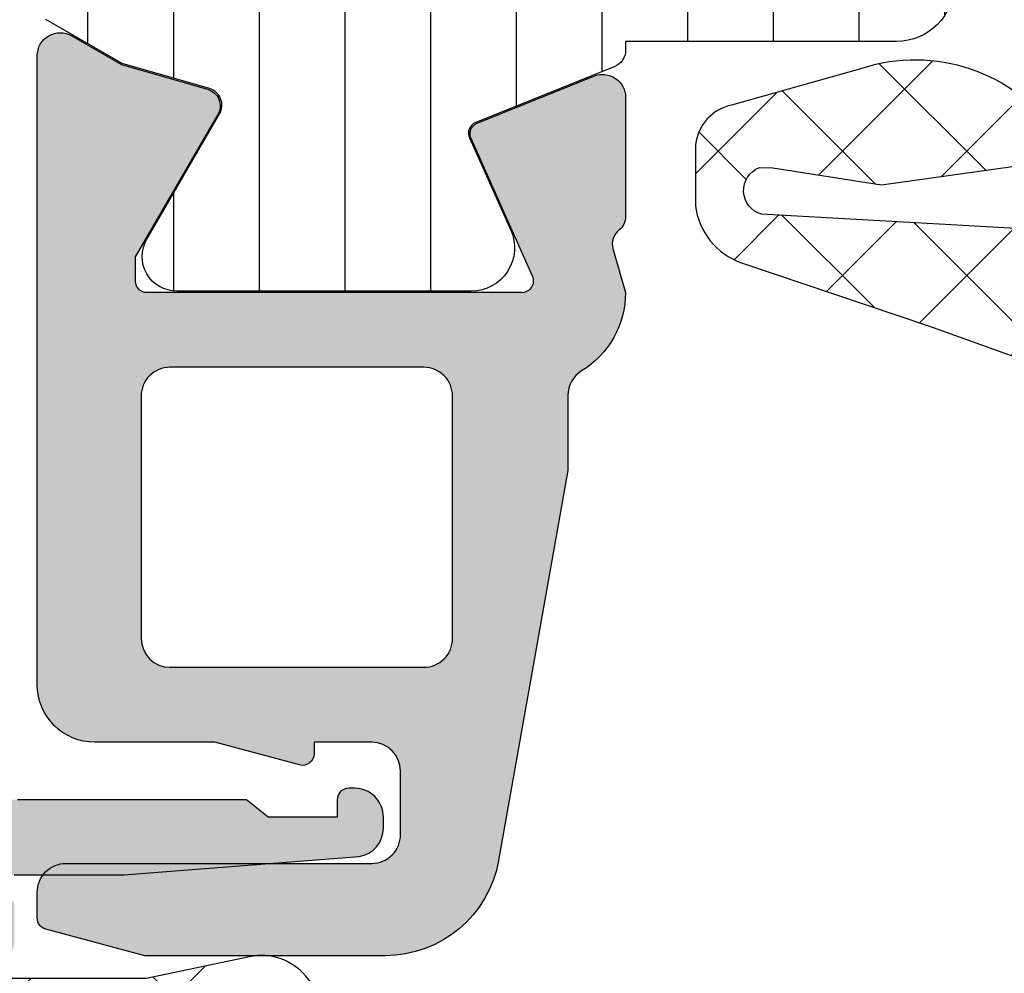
# Model space of a CAD drawing. Header units: millimetres. Extents: x 247761 to 294611, y 172579 to 236863.
# Tile 156 of 256: x 262360 to 262377, y 174634 to 174651. Entities that reach past the tile are written whole.
import ezdxf

# ---------------------------------------------------------------- set-up
doc = ezdxf.new("R2010")
doc.units = ezdxf.units.MM
doc.layers.add('FASÁDA DETAILNÍ', color=4, linetype='Continuous')
doc.layers.add('NOVA', color=240, linetype='Continuous')
pattern_1 = [(135, (0, 0), (-1.077630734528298, -1.077630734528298), []), (225, (0, 0), (1.077630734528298, -1.077630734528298), [])]

# ---------------------------------------------------------------- blocks, each defined once
blk = doc.blocks.new('A$C69D17D4D')
at = {"layer": 'FASÁDA DETAILNÍ'}
h = blk.add_hatch(dxfattribs=at)
h.set_pattern_fill('ANSI37', color=256, scale=0.48, angle=90, style=0)
h.set_pattern_definition(pattern_1)
edge = h.paths.add_edge_path(flags=16)
edge.add_line((-12253.82517201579, 1277.780662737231), (-12252.43231801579, 1277.880406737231))
edge.add_arc((-12252.38946052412, 1277.281939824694), 0.5999995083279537, -8.35212239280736e-06, 94.09608051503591, ccw=False)
edge.add_arc((-12252.38946052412, 1277.281939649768), 0.5999995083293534, -94.09608051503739, 8.35212239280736e-06, ccw=False)
edge.add_line((-12252.43231801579, 1276.683472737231), (-12253.82517201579, 1276.783216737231))
edge.add_arc((-12253.78945753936, 1277.281939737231), 0.5000001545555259, 94.09606440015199, 265.90393559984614, ccw=False)
edge = h.paths.add_edge_path(flags=16)
edge.add_arc((-12256.98946564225, 1275.681943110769), 0.49999962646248, -4.28042947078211e-05, 90.00004280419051, ccw=False)
edge.add_line((-12256.48946601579, 1275.681942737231), (-12256.48946601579, 1272.088257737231))
edge.add_arc((-12256.98946634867, 1272.088257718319), 0.5000003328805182, -113.21802660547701, 2.167131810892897e-06, ccw=False)
edge.add_line((-12257.18658201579, 1271.628751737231), (-12263.51768401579, 1274.344629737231))
edge.add_arc((-12263.32056809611, 1274.804135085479), 0.4999998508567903, 177.4998893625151, 246.78191820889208, ccw=False)
edge.add_line((-12263.82009201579, 1274.825945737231), (-12263.78176601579, 1275.703752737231))
edge.add_arc((-12263.28224240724, 1275.681943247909), 0.4999994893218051, 89.99995514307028, 177.5000208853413, ccw=False)
edge.add_line((-12263.28224201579, 1276.181942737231), (-12256.98946601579, 1276.181942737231))
edge = h.paths.add_edge_path(flags=16)
edge.add_line((-12262.39762801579, 1301.235861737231), (-12253.50077501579, 1305.384531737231))
edge.add_arc((-12253.28946587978, 1304.931377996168), 0.4999998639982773, -2.96720033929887e-05, 115.00000791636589, ccw=False)
edge.add_line((-12252.78946601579, 1304.931377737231), (-12252.78946601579, 1295.581942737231))
edge.add_arc((-12253.28946564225, 1295.581942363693), 0.4999996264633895, -90.00004280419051, 4.28042947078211e-05, ccw=False)
edge.add_line((-12253.28946601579, 1295.081942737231), (-12262.41338901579, 1295.081942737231))
edge.add_arc((-12262.41338884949, 1295.581942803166), 0.5000000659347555, 177.4999727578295, 269.9999809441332, ccw=False)
edge.add_line((-12262.91291301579, 1295.603752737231), (-12262.68584301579, 1300.804516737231))
edge.add_arc((-12262.18631760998, 1300.782707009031), 0.5000012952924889, 115.00009198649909, 177.5000025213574, ccw=False)
edge = h.paths.add_edge_path(flags=16)
edge.add_arc((-12253.28946564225, 1292.381943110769), 0.49999962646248, -4.28042947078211e-05, 90.00004280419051, ccw=False)
edge.add_line((-12252.78946601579, 1292.381942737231), (-12252.78946601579, 1285.181942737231))
edge.add_arc((-12253.28946564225, 1285.181942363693), 0.4999996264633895, -90.00004280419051, 4.28042947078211e-05, ccw=False)
edge.add_line((-12253.28946601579, 1284.681942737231), (-12254.48946601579, 1284.681942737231))
edge.add_arc((-12254.48946750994, 1282.681944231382), 1.999998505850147, 89.99995719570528, 180.0000428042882)
edge.add_line((-12256.48946601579, 1282.681942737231), (-12256.48946601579, 1278.881942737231))
edge.add_arc((-12256.98946564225, 1278.881942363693), 0.4999996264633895, -90.00004280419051, 4.28042947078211e-05, ccw=False)
edge.add_line((-12256.98946601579, 1278.381942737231), (-12263.14252701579, 1278.381942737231))
edge.add_arc((-12263.14252684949, 1278.881942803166), 0.5000000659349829, 177.4999727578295, 269.9999809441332, ccw=False)
edge.add_line((-12263.64205101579, 1278.903752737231), (-12263.40191601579, 1284.403752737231))
edge.add_arc((-12262.90239240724, 1284.381943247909), 0.499999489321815, 89.99995514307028, 177.5000208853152, ccw=False)
edge.add_line((-12262.90239201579, 1284.881942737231), (-12257.58946601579, 1284.881942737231))
edge.add_arc((-12257.58946601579, 1285.981942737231), 1.099999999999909, 270, 450)
edge.add_line((-12257.58946601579, 1287.081942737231), (-12262.76267701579, 1287.081942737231))
edge.add_arc((-12262.76267684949, 1287.581942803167), 0.500000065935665, 177.4999727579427, 269.9999809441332, ccw=False)
edge.add_line((-12263.26220101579, 1287.603752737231), (-12263.05262801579, 1292.403752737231))
edge.add_arc((-12262.55310440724, 1292.381943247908), 0.4999994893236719, 89.99995514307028, 177.5000208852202, ccw=False)
edge.add_line((-12262.55310401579, 1292.881942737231), (-12253.28946601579, 1292.881942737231))
edge = h.paths.add_edge_path()
edge.add_line((-12254.67592301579, 1307.594995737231), (-12263.46378901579, 1303.497146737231))
edge.add_ellipse((-12262.19593152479, 1300.778221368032), major_axis=(-3.000002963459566, 0), ratio=1, start_angle=295.0000306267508, end_angle=357.499941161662)
edge.add_line((-12265.19307901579, 1300.909082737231), (-12265.22141301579, 1300.260132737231))
edge.add_ellipse((-12265.72093662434, 1300.281942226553), major_axis=(-0.4999994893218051, 0), ratio=1, start_angle=89.99995514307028, end_angle=177.5000208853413, ccw=False)
edge.add_line((-12265.72093701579, 1299.781942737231), (-12266.68946601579, 1299.781942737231))
edge.add_ellipse((-12266.6894660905, 1299.681942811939), major_axis=(-0.09999992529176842, 0), ratio=1, start_angle=-90.00004280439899, end_angle=4.280465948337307e-05)
edge.add_line((-12266.78946601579, 1299.681942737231), (-12266.78946601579, 1299.081942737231))
edge.add_ellipse((-12266.6894660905, 1299.081942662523), major_axis=(-0.09999992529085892, 0), ratio=1, start_angle=-4.280465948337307e-05, end_angle=90.00004280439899)
edge.add_line((-12266.68946601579, 1298.981942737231), (-12265.78642801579, 1298.981942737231))
edge.add_ellipse((-12265.78642818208, 1298.481942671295), major_axis=(-0.500000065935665, 0), ratio=1, start_angle=177.4999727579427, end_angle=269.99998094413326, ccw=False)
edge.add_line((-12265.28690401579, 1298.460132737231), (-12265.68074201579, 1289.559838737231))
edge.add_ellipse((-12266.18025329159, 1289.581942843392), major_axis=(-0.5000001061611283, 0), ratio=1, start_angle=89.99991701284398, end_angle=177.4662307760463, ccw=False)
edge.add_line((-12266.18025401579, 1289.081942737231), (-12266.78946601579, 1289.081942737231))
edge.add_ellipse((-12266.78946609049, 1288.981942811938), major_axis=(-0.09999992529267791, 0), ratio=1, start_angle=-90.00004280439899, end_angle=4.280413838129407e-05)
edge.add_line((-12266.88946601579, 1288.981942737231), (-12266.88946601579, 1288.381942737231))
edge.add_ellipse((-12266.78946609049, 1288.381942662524), major_axis=(-0.09999992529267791, 0), ratio=1, start_angle=-4.280413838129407e-05, end_angle=90.00004280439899)
edge.add_line((-12266.78946601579, 1288.281942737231), (-12266.25990401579, 1288.281942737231))
edge.add_ellipse((-12266.25990371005, 1287.7819422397), major_axis=(-0.5000004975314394, 0), ratio=1, start_angle=177.4663020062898, end_angle=270.0000350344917, ccw=False)
edge.add_line((-12265.76039201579, 1287.759838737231), (-12266.27104801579, 1276.219613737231))
edge.add_ellipse((-12266.77057261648, 1276.241423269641), major_axis=(-0.5000004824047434, 0), ratio=1, start_angle=86.78294269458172, end_angle=177.5000209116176, ccw=False)
edge.add_line((-12266.79863201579, 1275.742210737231), (-12271.93237501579, 1276.030773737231))
edge.add_ellipse((-12271.81681959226, 1276.441191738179), major_axis=(-0.4263754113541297, 0), ratio=1, start_angle=-69.24102762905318, end_angle=74.27514552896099, ccw=False)
edge.add_line((-12271.96794301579, 1276.839886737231), (-12271.73534001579, 1276.838646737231))
edge.add_line((-12271.73534001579, 1276.838646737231), (-12269.85276101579, 1276.540508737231))
edge.add_line((-12269.85276101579, 1276.540508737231), (-12267.00347601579, 1276.940934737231))
edge.add_ellipse((-12267.04522661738, 1277.238015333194), major_axis=(-0.2999999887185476, 0), ratio=1, start_angle=97.9997440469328, end_angle=214.5977463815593)
edge.add_ellipse((-12269.26779770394, 1275.704901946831), major_axis=(-3.000047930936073, 0), ratio=1, start_angle=214.5976412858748, end_angle=288.0084245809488)
edge.add_line((-12270.19528301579, 1278.557980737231), (-12272.45017401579, 1277.924404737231))
edge.add_ellipse((-12272.2892444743, 1277.149192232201), major_axis=(-0.7917403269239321, 0), ratio=1, start_angle=281.7276897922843, end_angle=353.2016537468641)
edge.add_line((-12273.07541801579, 1277.242914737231), (-12273.07663901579, 1276.184704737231))
edge.add_ellipse((-12271.89755279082, 1276.313828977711), major_axis=(-1.186135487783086, 0), ratio=1, start_angle=6.249678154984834, end_angle=71.34442355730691)
edge.add_line((-12272.27697201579, 1275.190014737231), (-12269.03563201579, 1274.095681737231))
edge.add_line((-12269.03563201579, 1274.095681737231), (-12260.98583701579, 1271.205903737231))
edge.add_line((-12260.98583701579, 1271.205903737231), (-12251.08796001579, 1266.873094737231))
edge.add_ellipse((-12250.88968994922, 1267.332103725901), major_axis=(-0.5000002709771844, 0), ratio=1, start_angle=66.63795051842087, end_angle=179.9334236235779)
edge.add_line((-12250.38969001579, 1267.331522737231), (-12250.38905501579, 1267.878223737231))
edge.add_ellipse((-12250.88905512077, 1267.878804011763), major_axis=(-0.5000004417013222, 0), ratio=1, start_angle=179.9335054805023, end_angle=246.0791754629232)
edge.add_line((-12250.68631801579, 1268.335857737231), (-12253.89032101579, 1269.737613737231))
edge.add_ellipse((-12253.48946667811, 1270.653754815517), major_axis=(-0.9999993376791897, 0), ratio=1, start_angle=-5.281035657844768e-05, end_angle=66.36838527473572, ccw=False)
edge.add_line((-12254.48946601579, 1270.653755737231), (-12254.48946601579, 1275.881697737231))
edge.add_line((-12254.48946601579, 1275.881697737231), (-12252.68998701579, 1275.881706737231))
edge.add_line((-12252.68998701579, 1275.881706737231), (-12252.55204501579, 1275.366905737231))
edge.add_ellipse((-12252.2748909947, 1275.481670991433), major_axis=(-0.2999756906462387, 0), ratio=1, start_angle=22.49370026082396, end_angle=112.503566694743)
edge.add_line((-12252.16007801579, 1275.204536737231), (-12250.88995101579, 1276.053703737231))
edge.add_ellipse((-12251.38967178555, 1276.91956792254), major_axis=(-0.9997207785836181, 0), ratio=1, start_angle=119.9907606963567, end_angle=180.0076118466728)
edge.add_line((-12250.38995101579, 1276.919700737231), (-12250.38998201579, 1277.644061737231))
edge.add_ellipse((-12251.38971984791, 1277.643853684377), major_axis=(-0.9997378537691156, 0), ratio=1, start_angle=180.0119236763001, end_angle=240.0086750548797)
edge.add_line((-12250.88998201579, 1278.509727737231), (-12252.16007801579, 1279.358894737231))
edge.add_ellipse((-12252.27488990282, 1279.081747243), major_axis=(-0.2999875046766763, 0), ratio=1, start_angle=247.4975938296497, end_angle=337.50139619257)
edge.add_line((-12252.55204501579, 1279.196540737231), (-12252.69001701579, 1278.681724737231))
edge.add_line((-12252.69001701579, 1278.681724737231), (-12254.48946601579, 1278.681716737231))
edge.add_line((-12254.48946601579, 1278.681716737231), (-12254.48946601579, 1281.881943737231))
edge.add_ellipse((-12254.18946623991, 1281.881943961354), major_axis=(-0.2999997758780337, 0), ratio=1, start_angle=-90.00004280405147, end_angle=4.280431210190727e-05, ccw=False)
edge.add_line((-12254.18946601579, 1282.181943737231), (-12250.88947001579, 1282.181943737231))
edge.add_ellipse((-12250.88946964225, 1282.681943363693), major_axis=(-0.49999962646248, 0), ratio=1, start_angle=89.99995719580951, end_angle=180.0000428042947)
edge.add_line((-12250.38947001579, 1282.681943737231), (-12250.38947001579, 1309.579565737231))
edge.add_line((-12250.38947001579, 1309.579565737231), (-12251.93986201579, 1310.474683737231))
edge.add_ellipse((-12252.18986210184, 1310.041671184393), major_axis=(-0.4999999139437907, 0), ratio=1, start_angle=239.9999829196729, end_angle=359.9999366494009)
edge.add_line((-12252.68986201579, 1310.041671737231), (-12254.38723301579, 1310.041671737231))
edge.add_line((-12254.38723301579, 1310.041671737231), (-12254.38723301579, 1308.048149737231))
edge.add_ellipse((-12254.88723327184, 1308.04814938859), major_axis=(-0.500000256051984, 0), ratio=1, start_angle=115.00012858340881, end_angle=180.0000399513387, ccw=False)
h = blk.add_hatch(dxfattribs=at)
h.set_pattern_fill('ANSI37', color=256, scale=0.48, angle=90, style=0)
h.set_pattern_definition(pattern_1)
edge = h.paths.add_edge_path(flags=16)
edge.add_line((-12253.8251718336, 1277.780662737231), (-12252.4323178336, 1277.880406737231))
edge.add_arc((-12252.38946034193, 1277.281939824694), 0.5999995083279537, -8.35212239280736e-06, 94.09608051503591, ccw=False)
edge.add_arc((-12252.38946034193, 1277.281939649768), 0.5999995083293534, -94.09608051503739, 8.35212239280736e-06, ccw=False)
edge.add_line((-12252.4323178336, 1276.683472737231), (-12253.8251718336, 1276.783216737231))
edge.add_arc((-12253.78945735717, 1277.281939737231), 0.5000001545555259, 94.09606440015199, 265.90393559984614, ccw=False)
edge = h.paths.add_edge_path(flags=16)
edge.add_arc((-12256.98946546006, 1275.681943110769), 0.49999962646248, -4.28042947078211e-05, 90.00004280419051, ccw=False)
edge.add_line((-12256.4894658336, 1275.681942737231), (-12256.4894658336, 1272.088257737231))
edge.add_arc((-12256.98946616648, 1272.088257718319), 0.5000003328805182, -113.21802660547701, 2.167131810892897e-06, ccw=False)
edge.add_line((-12257.1865818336, 1271.628751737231), (-12263.5176838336, 1274.344629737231))
edge.add_arc((-12263.32056791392, 1274.804135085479), 0.4999998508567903, 177.4998893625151, 246.78191820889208, ccw=False)
edge.add_line((-12263.8200918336, 1274.825945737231), (-12263.7817658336, 1275.703752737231))
edge.add_arc((-12263.28224222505, 1275.681943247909), 0.4999994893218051, 89.99995514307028, 177.5000208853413, ccw=False)
edge.add_line((-12263.2822418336, 1276.181942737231), (-12256.9894658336, 1276.181942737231))
edge = h.paths.add_edge_path(flags=16)
edge.add_line((-12262.3976278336, 1301.235861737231), (-12253.5007748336, 1305.384531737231))
edge.add_arc((-12253.28946569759, 1304.931377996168), 0.4999998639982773, -2.96720033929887e-05, 115.00000791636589, ccw=False)
edge.add_line((-12252.7894658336, 1304.931377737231), (-12252.7894658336, 1295.581942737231))
edge.add_arc((-12253.28946546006, 1295.581942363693), 0.4999996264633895, -90.00004280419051, 4.28042947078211e-05, ccw=False)
edge.add_line((-12253.2894658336, 1295.081942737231), (-12262.4133888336, 1295.081942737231))
edge.add_arc((-12262.4133886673, 1295.581942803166), 0.5000000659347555, 177.4999727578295, 269.9999809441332, ccw=False)
edge.add_line((-12262.9129128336, 1295.603752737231), (-12262.6858428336, 1300.804516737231))
edge.add_arc((-12262.18631742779, 1300.782707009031), 0.5000012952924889, 115.00009198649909, 177.5000025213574, ccw=False)
edge = h.paths.add_edge_path(flags=16)
edge.add_arc((-12253.28946546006, 1292.381943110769), 0.49999962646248, -4.28042947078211e-05, 90.00004280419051, ccw=False)
edge.add_line((-12252.7894658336, 1292.381942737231), (-12252.7894658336, 1285.181942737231))
edge.add_arc((-12253.28946546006, 1285.181942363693), 0.4999996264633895, -90.00004280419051, 4.28042947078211e-05, ccw=False)
edge.add_line((-12253.2894658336, 1284.681942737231), (-12254.4894658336, 1284.681942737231))
edge.add_arc((-12254.48946732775, 1282.681944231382), 1.999998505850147, 89.99995719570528, 180.0000428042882)
edge.add_line((-12256.4894658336, 1282.681942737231), (-12256.4894658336, 1278.881942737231))
edge.add_arc((-12256.98946546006, 1278.881942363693), 0.4999996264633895, -90.00004280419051, 4.28042947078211e-05, ccw=False)
edge.add_line((-12256.9894658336, 1278.381942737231), (-12263.1425268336, 1278.381942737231))
edge.add_arc((-12263.1425266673, 1278.881942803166), 0.5000000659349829, 177.4999727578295, 269.9999809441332, ccw=False)
edge.add_line((-12263.6420508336, 1278.903752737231), (-12263.4019158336, 1284.403752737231))
edge.add_arc((-12262.90239222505, 1284.381943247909), 0.499999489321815, 89.99995514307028, 177.5000208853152, ccw=False)
edge.add_line((-12262.9023918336, 1284.881942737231), (-12257.5894658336, 1284.881942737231))
edge.add_arc((-12257.5894658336, 1285.981942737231), 1.099999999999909, 270, 450)
edge.add_line((-12257.5894658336, 1287.081942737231), (-12262.7626768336, 1287.081942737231))
edge.add_arc((-12262.7626766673, 1287.581942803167), 0.500000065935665, 177.4999727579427, 269.9999809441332, ccw=False)
edge.add_line((-12263.2622008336, 1287.603752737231), (-12263.0526278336, 1292.403752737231))
edge.add_arc((-12262.55310422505, 1292.381943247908), 0.4999994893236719, 89.99995514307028, 177.5000208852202, ccw=False)
edge.add_line((-12262.5531038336, 1292.881942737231), (-12253.2894658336, 1292.881942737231))
edge = h.paths.add_edge_path()
edge.add_line((-12254.6759228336, 1307.594995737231), (-12263.4637888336, 1303.497146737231))
edge.add_ellipse((-12262.1959313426, 1300.778221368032), major_axis=(-3.000002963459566, 0), ratio=1, start_angle=295.0000306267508, end_angle=357.499941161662)
edge.add_line((-12265.1930788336, 1300.909082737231), (-12265.2214128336, 1300.260132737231))
edge.add_ellipse((-12265.72093644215, 1300.281942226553), major_axis=(-0.4999994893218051, 0), ratio=1, start_angle=89.99995514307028, end_angle=177.5000208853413, ccw=False)
edge.add_line((-12265.7209368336, 1299.781942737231), (-12266.6894658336, 1299.781942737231))
edge.add_ellipse((-12266.68946590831, 1299.681942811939), major_axis=(-0.09999992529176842, 0), ratio=1, start_angle=-90.00004280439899, end_angle=4.280465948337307e-05)
edge.add_line((-12266.7894658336, 1299.681942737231), (-12266.7894658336, 1299.081942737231))
edge.add_ellipse((-12266.68946590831, 1299.081942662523), major_axis=(-0.09999992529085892, 0), ratio=1, start_angle=-4.280465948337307e-05, end_angle=90.00004280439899)
edge.add_line((-12266.6894658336, 1298.981942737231), (-12265.7864278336, 1298.981942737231))
edge.add_ellipse((-12265.78642799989, 1298.481942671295), major_axis=(-0.500000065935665, 0), ratio=1, start_angle=177.4999727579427, end_angle=269.99998094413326, ccw=False)
edge.add_line((-12265.2869038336, 1298.460132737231), (-12265.6807418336, 1289.559838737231))
edge.add_ellipse((-12266.1802531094, 1289.581942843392), major_axis=(-0.5000001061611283, 0), ratio=1, start_angle=89.99991701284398, end_angle=177.4662307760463, ccw=False)
edge.add_line((-12266.1802538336, 1289.081942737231), (-12266.7894658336, 1289.081942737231))
edge.add_ellipse((-12266.7894659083, 1288.981942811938), major_axis=(-0.09999992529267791, 0), ratio=1, start_angle=-90.00004280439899, end_angle=4.280413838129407e-05)
edge.add_line((-12266.8894658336, 1288.981942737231), (-12266.8894658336, 1288.381942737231))
edge.add_ellipse((-12266.7894659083, 1288.381942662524), major_axis=(-0.09999992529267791, 0), ratio=1, start_angle=-4.280413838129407e-05, end_angle=90.00004280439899)
edge.add_line((-12266.7894658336, 1288.281942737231), (-12266.2599038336, 1288.281942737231))
edge.add_ellipse((-12266.25990352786, 1287.7819422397), major_axis=(-0.5000004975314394, 0), ratio=1, start_angle=177.4663020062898, end_angle=270.0000350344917, ccw=False)
edge.add_line((-12265.7603918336, 1287.759838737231), (-12266.2710478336, 1276.219613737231))
edge.add_ellipse((-12266.77057243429, 1276.241423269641), major_axis=(-0.5000004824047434, 0), ratio=1, start_angle=86.78294269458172, end_angle=177.5000209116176, ccw=False)
edge.add_line((-12266.7986318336, 1275.742210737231), (-12271.9323748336, 1276.030773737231))
edge.add_ellipse((-12271.81681941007, 1276.441191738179), major_axis=(-0.4263754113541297, 0), ratio=1, start_angle=-69.24102762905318, end_angle=74.27514552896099, ccw=False)
edge.add_line((-12271.9679428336, 1276.839886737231), (-12271.7353398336, 1276.838646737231))
edge.add_line((-12271.7353398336, 1276.838646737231), (-12269.8527608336, 1276.540508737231))
edge.add_line((-12269.8527608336, 1276.540508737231), (-12267.0034758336, 1276.940934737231))
edge.add_ellipse((-12267.04522643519, 1277.238015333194), major_axis=(-0.2999999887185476, 0), ratio=1, start_angle=97.9997440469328, end_angle=214.5977463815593)
edge.add_ellipse((-12269.26779752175, 1275.704901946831), major_axis=(-3.000047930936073, 0), ratio=1, start_angle=214.5976412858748, end_angle=288.0084245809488)
edge.add_line((-12270.1952828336, 1278.557980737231), (-12272.4501738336, 1277.924404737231))
edge.add_ellipse((-12272.28924429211, 1277.149192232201), major_axis=(-0.7917403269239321, 0), ratio=1, start_angle=281.7276897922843, end_angle=353.2016537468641)
edge.add_line((-12273.0754178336, 1277.242914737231), (-12273.0766388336, 1276.184704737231))
edge.add_ellipse((-12271.89755260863, 1276.313828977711), major_axis=(-1.186135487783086, 0), ratio=1, start_angle=6.249678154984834, end_angle=71.34442355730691)
edge.add_line((-12272.2769718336, 1275.190014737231), (-12269.0356318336, 1274.095681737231))
edge.add_line((-12269.0356318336, 1274.095681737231), (-12260.9858368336, 1271.205903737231))
edge.add_line((-12260.9858368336, 1271.205903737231), (-12251.0879598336, 1266.873094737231))
edge.add_ellipse((-12250.88968976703, 1267.332103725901), major_axis=(-0.5000002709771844, 0), ratio=1, start_angle=66.63795051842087, end_angle=179.9334236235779)
edge.add_line((-12250.3896898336, 1267.331522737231), (-12250.3890548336, 1267.878223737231))
edge.add_ellipse((-12250.88905493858, 1267.878804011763), major_axis=(-0.5000004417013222, 0), ratio=1, start_angle=179.9335054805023, end_angle=246.0791754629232)
edge.add_line((-12250.6863178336, 1268.335857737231), (-12253.8903208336, 1269.737613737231))
edge.add_ellipse((-12253.48946649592, 1270.653754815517), major_axis=(-0.9999993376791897, 0), ratio=1, start_angle=-5.281035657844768e-05, end_angle=66.36838527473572, ccw=False)
edge.add_line((-12254.4894658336, 1270.653755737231), (-12254.4894658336, 1275.881697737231))
edge.add_line((-12254.4894658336, 1275.881697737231), (-12252.6899868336, 1275.881706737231))
edge.add_line((-12252.6899868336, 1275.881706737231), (-12252.5520448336, 1275.366905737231))
edge.add_ellipse((-12252.27489081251, 1275.481670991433), major_axis=(-0.2999756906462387, 0), ratio=1, start_angle=22.49370026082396, end_angle=112.503566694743)
edge.add_line((-12252.1600778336, 1275.204536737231), (-12250.8899508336, 1276.053703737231))
edge.add_ellipse((-12251.38967160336, 1276.91956792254), major_axis=(-0.9997207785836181, 0), ratio=1, start_angle=119.9907606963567, end_angle=180.0076118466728)
edge.add_line((-12250.3899508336, 1276.919700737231), (-12250.3899818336, 1277.644061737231))
edge.add_ellipse((-12251.38971966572, 1277.643853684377), major_axis=(-0.9997378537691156, 0), ratio=1, start_angle=180.0119236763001, end_angle=240.0086750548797)
edge.add_line((-12250.8899818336, 1278.509727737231), (-12252.1600778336, 1279.358894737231))
edge.add_ellipse((-12252.27488972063, 1279.081747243), major_axis=(-0.2999875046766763, 0), ratio=1, start_angle=247.4975938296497, end_angle=337.50139619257)
edge.add_line((-12252.5520448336, 1279.196540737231), (-12252.6900168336, 1278.681724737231))
edge.add_line((-12252.6900168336, 1278.681724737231), (-12254.4894658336, 1278.681716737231))
edge.add_line((-12254.4894658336, 1278.681716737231), (-12254.4894658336, 1281.881943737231))
edge.add_ellipse((-12254.18946605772, 1281.881943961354), major_axis=(-0.2999997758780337, 0), ratio=1, start_angle=-90.00004280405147, end_angle=4.280431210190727e-05, ccw=False)
edge.add_line((-12254.1894658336, 1282.181943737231), (-12250.8894698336, 1282.181943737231))
edge.add_ellipse((-12250.88946946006, 1282.681943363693), major_axis=(-0.49999962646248, 0), ratio=1, start_angle=89.99995719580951, end_angle=180.0000428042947)
edge.add_line((-12250.3894698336, 1282.681943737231), (-12250.3894698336, 1309.579565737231))
edge.add_line((-12250.3894698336, 1309.579565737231), (-12251.9398618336, 1310.474683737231))
edge.add_ellipse((-12252.18986191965, 1310.041671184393), major_axis=(-0.4999999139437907, 0), ratio=1, start_angle=239.9999829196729, end_angle=359.9999366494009)
edge.add_line((-12252.6898618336, 1310.041671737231), (-12254.3872328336, 1310.041671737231))
edge.add_line((-12254.3872328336, 1310.041671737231), (-12254.3872328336, 1308.048149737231))
edge.add_ellipse((-12254.88723308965, 1308.04814938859), major_axis=(-0.500000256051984, 0), ratio=1, start_angle=115.00012858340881, end_angle=180.0000399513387, ccw=False)
h = blk.add_hatch(dxfattribs=at)
h.set_pattern_fill('ANSI31', color=256, scale=0.468, angle=45, style=0)
h.set_pattern_definition([(90, (0, 0), (-1.4859, 3.33066907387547e-16), [])])
edge = h.paths.add_edge_path(flags=16)
edge.add_line((-12282.1413658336, 1281.270417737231), (-12279.9186558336, 1279.987055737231))
edge.add_ellipse((-12278.9187834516, 1281.71878070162), major_axis=(-1.999654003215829, 0), ratio=1, start_angle=59.99849855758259, end_angle=119.999954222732)
edge.add_line((-12277.9189578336, 1279.987028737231), (-12276.7894398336, 1280.639156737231))
edge.add_ellipse((-12278.28944295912, 1283.237236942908), major_axis=(-3.000005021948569, 0), ratio=1, start_angle=120.0000135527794, end_angle=163.9999452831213)
edge.add_line((-12275.4056538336, 1282.410320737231), (-12274.3530058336, 1286.081342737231))
edge.add_ellipse((-12274.83363686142, 1286.219161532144), major_axis=(-0.5000002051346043, 0), ratio=1, start_angle=163.9999927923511, end_angle=270.000798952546)
edge.add_line((-12274.8336438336, 1286.719161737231), (-12282.3913968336, 1286.719051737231))
edge.add_ellipse((-12282.39138700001, 1286.219051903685), major_axis=(-0.4999998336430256, 0), ratio=1, start_angle=-89.99887315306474, end_angle=0.0008212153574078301)
edge.add_line((-12282.8913868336, 1286.219044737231), (-12282.8913308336, 1282.569395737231))
edge.add_ellipse((-12281.39133158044, 1282.569435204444), major_axis=(-1.49999925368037, 0), ratio=1, start_angle=0.001507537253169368, end_angle=59.99847274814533)
edge = h.paths.add_edge_path(flags=16)
edge.add_line((-12282.3914148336, 1288.319053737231), (-12274.0880848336, 1288.319180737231))
edge.add_ellipse((-12274.08809309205, 1288.819181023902), major_axis=(-0.5000002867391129, 0), ratio=1, start_angle=90.00094634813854, end_angle=164.0000560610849)
edge.add_line((-12273.6074618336, 1288.681362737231), (-12271.9005348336, 1294.634124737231))
edge.add_ellipse((-12272.38116556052, 1294.7719437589), major_axis=(-0.4999999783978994, 0), ratio=1, start_angle=163.999958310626, end_angle=270.0009480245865)
edge.add_line((-12272.3811738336, 1295.271943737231), (-12282.3915278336, 1295.271773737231))
edge.add_ellipse((-12282.39151564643, 1294.771773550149), major_axis=(-0.5000001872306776, 0), ratio=1, start_angle=-89.99860345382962, end_angle=0.0008952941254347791)
edge.add_line((-12282.8915158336, 1294.771765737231), (-12282.8914258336, 1288.819045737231))
edge.add_ellipse((-12282.39142556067, 1288.819054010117), major_axis=(-0.5000002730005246, 0), ratio=1, start_angle=0.0009480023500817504, end_angle=90.00122923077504)
edge = h.paths.add_edge_path(flags=16)
edge.add_line((-12271.8423788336, 1302.636077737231), (-12275.0187688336, 1304.469966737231))
edge.add_ellipse((-12276.5187686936, 1301.871886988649), major_axis=(-3.000002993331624, 0), ratio=1, start_angle=240.000036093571, end_angle=300.001491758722)
edge.add_line((-12278.0188378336, 1304.469926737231), (-12282.1417208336, 1302.089431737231))
edge.add_ellipse((-12281.39168517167, 1300.790413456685), major_axis=(-1.500000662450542, 0), ratio=1, start_angle=-59.99844168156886, end_angle=0.001517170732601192)
edge.add_line((-12282.8916858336, 1300.790373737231), (-12282.8915948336, 1297.371759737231))
edge.add_ellipse((-12282.39159535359, 1297.371773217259), major_axis=(-0.4999994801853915, 0), ratio=1, start_angle=0.001544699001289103, end_angle=90.00143468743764)
edge.add_line((-12282.3915828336, 1296.871773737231), (-12272.0922678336, 1296.871954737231))
edge.add_ellipse((-12272.09228617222, 1297.871955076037), major_axis=(-1.000000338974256, 0), ratio=1, start_angle=90.00105072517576, end_angle=180.001527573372)
edge.add_line((-12271.0922858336, 1297.871981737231), (-12271.0923788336, 1301.337079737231))
edge.add_ellipse((-12272.59237897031, 1301.337039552), major_axis=(-1.500000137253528, 0), ratio=1, start_angle=180.0015349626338, end_angle=239.9999969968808)
edge = h.paths.add_edge_path()
edge.add_line((-12269.4925108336, 1304.483883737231), (-12269.4922888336, 1297.930820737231))
edge.add_arc((-12274.49228653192, 1297.930653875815), 4.999997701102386, -16.000023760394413, 0.0019120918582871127, ccw=False)
edge.add_line((-12269.6859808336, 1296.552465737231), (-12273.9545918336, 1281.666047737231))
edge.add_arc((-12273.47396147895, 1281.528229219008), 0.4999994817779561, 164.0000020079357, 270.0000739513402)
edge.add_line((-12273.4739608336, 1281.028229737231), (-12269.5905868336, 1281.028229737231))
edge.add_arc((-12269.5905668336, 1280.028229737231), 1.0000000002, -89.99885408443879, 90.00114591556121, ccw=False)
edge.add_line((-12269.5905468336, 1279.028229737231), (-12274.2888828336, 1279.028041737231))
edge.add_line((-12274.2888828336, 1279.028041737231), (-12274.2888828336, 1278.871989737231))
edge.add_arc((-12274.58888282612, 1278.871989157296), 0.2999999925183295, -68.02615411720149, 0.00011075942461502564, ccw=False)
edge.add_line((-12274.4766278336, 1278.593782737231), (-12276.8885298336, 1277.620595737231))
edge.add_arc((-12276.81369323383, 1277.435124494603), 0.2000002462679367, 111.9737977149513, 204.1409822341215)
edge.add_line((-12276.9962018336, 1277.353327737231), (-12276.2797018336, 1275.754642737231))
edge.add_arc((-12276.96410759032, 1275.447904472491), 0.7499997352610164, -90.00001858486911, 24.141058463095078, ccw=False)
edge.add_line((-12276.9641078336, 1274.697904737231), (-12282.0716568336, 1274.697904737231))
edge.add_arc((-12282.07165670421, 1275.297904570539), 0.5999998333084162, 149.8570751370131, 269.99998764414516, ccw=False)
edge.add_line((-12282.5905218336, 1275.599199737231), (-12281.3293058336, 1277.771156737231))
edge.add_arc((-12281.5887384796, 1277.921805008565), 0.3000003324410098, 329.8569693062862, 433.9999309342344)
edge.add_line((-12281.5060468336, 1278.210183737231), (-12283.0205188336, 1278.644450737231))
edge.add_line((-12283.0205188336, 1278.644450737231), (-12284.3412908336, 1279.406998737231))
edge.add_arc((-12284.19129009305, 1279.666805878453), 0.2999999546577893, 177.5366952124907, 239.9998316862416, ccw=False)
edge.add_line((-12284.4910128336, 1279.679699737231), (-12284.4910128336, 1303.669353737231))
edge.add_arc((-12284.19167711, 1303.689308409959), 0.3000001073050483, 120.000147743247, 183.8138762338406, ccw=False)
edge.add_line((-12284.3416778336, 1303.949115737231), (-12283.0208718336, 1304.711683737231))
edge.add_line((-12283.0208718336, 1304.711683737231), (-12281.5064008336, 1305.145950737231))
edge.add_arc((-12281.58909197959, 1305.434329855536), 0.3000005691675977, 285.9999567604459, 390.142918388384)
edge.add_line((-12281.3296588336, 1305.584977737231), (-12282.5908748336, 1307.756933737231))
edge.add_arc((-12282.07200941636, 1308.058229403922), 0.6000003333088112, 90.00003984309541, 210.1429523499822, ccw=False)
edge.add_line((-12282.0720098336, 1308.658229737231), (-12272.1684098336, 1308.658229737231))
edge.add_arc((-12272.16840909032, 1307.908229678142), 0.7500000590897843, -24.141020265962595, 90.00005678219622, ccw=False)
edge.add_line((-12271.4840028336, 1307.601491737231), (-12272.2005028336, 1306.002806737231))
edge.add_arc((-12272.01799423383, 1305.921009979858), 0.2000002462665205, 155.8590177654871, 248.0262022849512)
edge.add_line((-12272.0928308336, 1305.735538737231), (-12269.6802558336, 1304.762079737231))
edge.add_arc((-12269.79250999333, 1304.483873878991), 0.2999991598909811, 0.0018827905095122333, 68.02626146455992, ccw=False)
h = blk.add_hatch(color=256, dxfattribs=at)
edge = h.paths.add_edge_path(flags=16)
edge.add_line((-12277.2896098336, 1268.678154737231), (-12277.2896098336, 1272.877904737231))
edge.add_ellipse((-12277.78960946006, 1272.877905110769), major_axis=(-0.4999996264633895, 0), ratio=1, start_angle=179.9999571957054, end_angle=270.0000428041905)
edge.add_line((-12277.7896098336, 1273.377904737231), (-12282.1896338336, 1273.377904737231))
edge.add_ellipse((-12282.18963420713, 1272.877905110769), major_axis=(-0.49999962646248, 0), ratio=1, start_angle=-90.00004280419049, end_angle=4.280429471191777e-05)
edge.add_line((-12282.6896338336, 1272.877904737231), (-12282.6896338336, 1268.678155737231))
edge.add_ellipse((-12282.18963335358, 1268.678156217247), major_axis=(-0.5000004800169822, 0), ratio=1, start_angle=5.500573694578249e-05, end_angle=89.99994499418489)
edge.add_line((-12282.1896338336, 1268.178155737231), (-12277.7896098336, 1268.178154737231))
edge.add_ellipse((-12277.78960946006, 1268.678154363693), major_axis=(-0.49999962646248, 0), ratio=1, start_angle=89.99995719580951, end_angle=180.0000428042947)
edge = h.paths.add_edge_path()
edge.add_line((-12275.2912288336, 1271.591558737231), (-12276.4909888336, 1264.828558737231))
edge.add_arc((-12278.46024046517, 1265.17790310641), 1.999998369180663, 269.9999607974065, 349.9404098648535, ccw=False)
edge.add_line((-12278.4602418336, 1263.177904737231), (-12282.6252148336, 1263.177904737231))
edge.add_line((-12282.6252148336, 1263.177904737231), (-12284.3430038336, 1263.638185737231))
edge.add_arc((-12284.29123991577, 1263.831370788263), 0.1999999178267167, 180.0000146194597, 254.9999614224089, ccw=False)
edge.add_line((-12284.4912398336, 1263.831370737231), (-12284.4912398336, 1264.277904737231))
edge.add_arc((-12283.99124020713, 1264.277905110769), 0.4999996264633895, 89.99995719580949, 180.0000428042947, ccw=False)
edge.add_line((-12283.9912398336, 1264.777904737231), (-12278.6912398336, 1264.777904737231))
edge.add_arc((-12278.69123946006, 1265.277904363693), 0.49999962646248, 269.9999571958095, 360.0000428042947)
edge.add_line((-12278.1912398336, 1265.277904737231), (-12278.1912398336, 1266.378154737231))
edge.add_arc((-12278.69124031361, 1266.378154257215), 0.5000004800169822, 5.500573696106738e-05, 89.99994499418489)
edge.add_line((-12278.6912398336, 1266.878154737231), (-12279.6912398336, 1266.878154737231))
edge.add_line((-12279.6912398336, 1266.878154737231), (-12279.6912398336, 1266.678154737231))
edge.add_arc((-12279.89123997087, 1266.678155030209), 0.2000001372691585, 254.99999460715, 359.9999160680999, ccw=False)
edge.add_line((-12279.9430038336, 1266.484969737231), (-12281.4103918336, 1266.878155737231))
edge.add_line((-12281.4103918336, 1266.878155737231), (-12283.4912398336, 1266.878155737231))
edge.add_arc((-12283.49123887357, 1267.878156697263), 1.0000009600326, 180.0000550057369, 269.9999449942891, ccw=False)
edge.add_line((-12284.4912398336, 1267.878155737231), (-12284.4912398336, 1278.777657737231))
edge.add_arc((-12284.0912394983, 1278.77765799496), 0.400000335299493, 60.000083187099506, 180.0000369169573, ccw=False)
edge.add_line((-12283.8912398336, 1279.124068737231), (-12283.0283918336, 1278.625902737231))
edge.add_line((-12283.0283918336, 1278.625902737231), (-12281.5362308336, 1278.198032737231))
edge.add_arc((-12281.61892221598, 1277.909653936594), 0.3000003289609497, -30.179241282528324, 73.99998311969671, ccw=False)
edge.add_line((-12281.3595848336, 1277.758841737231), (-12282.7913198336, 1275.293230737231))
edge.add_line((-12282.7913198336, 1275.293230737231), (-12282.7913198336, 1274.872811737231))
edge.add_arc((-12282.59975155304, 1274.869319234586), 0.1916001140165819, 178.9555499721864, 272.5222218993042)
edge.add_line((-12282.5913198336, 1274.677904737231), (-12276.1018808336, 1274.677904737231))
edge.add_arc((-12276.08364308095, 1274.877071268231), 0.1999998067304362, 264.7679954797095, 384.1409481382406)
edge.add_line((-12275.9011348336, 1274.958867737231), (-12276.9694558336, 1277.342552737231))
edge.add_arc((-12276.78694723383, 1277.424349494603), 0.2000002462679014, 111.9737977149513, 204.1409822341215, ccw=False)
edge.add_line((-12276.8617838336, 1277.609820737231), (-12274.8385558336, 1278.426180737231))
edge.add_arc((-12274.68888272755, 1278.055238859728), 0.3999998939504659, -1.754639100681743e-05, 111.97381787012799, ccw=False)
edge.add_line((-12274.2888828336, 1278.055238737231), (-12274.2888818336, 1275.991091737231))
edge.add_arc((-12274.58888147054, 1275.991090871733), 0.2999996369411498, -52.09508653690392, 0.00016529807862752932, ccw=False)
edge.add_arc((-12274.22027092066, 1275.517671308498), 0.300000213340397, 127.9046525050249, 195.9998620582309)
edge.add_line((-12274.5086498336, 1275.434980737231), (-12274.2913278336, 1274.677091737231))
edge.add_arc((-12275.89132688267, 1274.677091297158), 1.599999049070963, -58.40760551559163, 1.5758958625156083e-05, ccw=False)
edge.add_arc((-12274.7911948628, 1272.888319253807), 0.4999999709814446, 121.592335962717, 179.9984549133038)
edge.add_line((-12275.2911948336, 1272.888332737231), (-12275.2912288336, 1271.591558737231))
h = blk.add_hatch(dxfattribs=at)
h.set_pattern_fill('ANSI37', color=256, scale=0.625, angle=90, style=0)
h.set_pattern_definition([(135, (0, 0), (-1.403165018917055, -1.403165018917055), []), (225, (0, 0), (1.403165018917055, -1.403165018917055), [])])
edge = h.paths.add_edge_path()
edge.add_ellipse((-12293.87638134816, 1267.802501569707), major_axis=(-5.039467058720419, 0), ratio=1, start_angle=29.791784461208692, end_angle=85.03553873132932, ccw=False)
edge.add_ellipse((-12297.98946582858, 1265.447701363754), major_axis=(-0.3000000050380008, 0), ratio=1, start_angle=0.0006926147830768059, end_angle=29.79217298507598, ccw=False)
edge.add_line((-12298.2894658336, 1265.447697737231), (-12298.2894688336, 1265.981981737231))
edge.add_ellipse((-12297.98946906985, 1265.981982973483), major_axis=(-0.2999997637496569, 0), ratio=1, start_angle=-90.00004512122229, end_angle=0.00023610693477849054, ccw=False)
edge.add_line((-12297.9894688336, 1266.281982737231), (-12296.4394718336, 1266.281982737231))
edge.add_ellipse((-12296.43947947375, 1266.581993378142), major_axis=(-0.3000106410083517, 0), ratio=1, start_angle=90.00145911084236, end_angle=179.9956760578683)
edge.add_line((-12296.1394688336, 1266.581970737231), (-12296.1394578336, 1267.981952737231))
edge.add_ellipse((-12295.83946799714, 1267.981949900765), major_axis=(-0.2999898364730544, 0), ratio=1, start_angle=270.0003507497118, end_angle=359.9994582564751, ccw=False)
edge.add_line((-12295.8394698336, 1268.281939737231), (-12294.1394578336, 1268.281939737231))
edge.add_ellipse((-12294.1394649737, 1267.981929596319), major_axis=(-0.3000101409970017, 0), ratio=1, start_angle=180.0044194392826, end_angle=269.9986363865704, ccw=False)
edge.add_line((-12293.8394548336, 1267.981952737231), (-12293.8394658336, 1266.418121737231))
edge.add_ellipse((-12293.53830676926, 1266.385264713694), major_axis=(-0.3029461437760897, 0), ratio=1, start_angle=-6.2264509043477, end_angle=103.4835773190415)
edge.add_ellipse((-12284.83338363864, 1255.069300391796), major_axis=(-14.00076634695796, 0), ratio=1, start_angle=285.3017322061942, end_angle=308.0756200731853, ccw=False)
edge.add_ellipse((-12288.64009721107, 1269.061538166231), major_axis=(-0.5004721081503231, 0), ratio=1, start_angle=102.9176085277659, end_angle=219.806634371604)
edge.add_line((-12288.2556298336, 1269.381939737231), (-12296.5389088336, 1269.381939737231))
edge.add_ellipse((-12296.53890830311, 1268.881940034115), major_axis=(-0.4999997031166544, 0), ratio=1, start_angle=270.0000607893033, end_angle=330.0000196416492)
edge.add_line((-12296.9719208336, 1269.131939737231), (-12297.1451268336, 1268.831939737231))
edge.add_ellipse((-12297.57813936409, 1269.081939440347), major_axis=(-0.4999997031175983, 0), ratio=1, start_angle=90.00006078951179, end_angle=150.0000196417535, ccw=False)
edge.add_line((-12297.5781388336, 1268.581939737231), (-12299.2074868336, 1268.581939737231))
edge.add_ellipse((-12299.20748761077, 1269.581939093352), major_axis=(-0.9999993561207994, 0), ratio=1, start_angle=30.050338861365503, end_angle=90.00004452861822, ccw=False)
edge.add_ellipse((-12306.39186831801, 1265.425612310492), major_axis=(-7.300023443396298, 0), ratio=1, start_angle=210.050354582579, end_angle=258.7144463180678)
edge.add_ellipse((-12304.5766362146, 1272.481949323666), major_axis=(-0.3999905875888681, 0), ratio=1, start_angle=-14.85297522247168, end_angle=69.49817055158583)
edge.add_ellipse((-12306.95070316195, 1266.132851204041), major_axis=(-6.378448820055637, 0), ratio=1, start_angle=194.4525977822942, end_angle=249.4981254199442, ccw=False)
edge.add_line((-12300.7741038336, 1267.724777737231), (-12300.4105168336, 1266.314070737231))
edge.add_line((-12300.4105168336, 1266.314070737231), (-12300.2004038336, 1265.451369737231))
edge.add_ellipse((-12294.86378111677, 1266.781934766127), major_axis=(-5.499995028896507, 0), ratio=1, start_angle=13.99995496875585, end_angle=90.00003420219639)
edge.add_line((-12294.8637778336, 1261.281939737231), (-12282.4457498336, 1261.281939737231))
edge.add_line((-12282.4457498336, 1261.281939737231), (-12281.0826928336, 1261.569558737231))
edge.add_ellipse((-12280.97946021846, 1261.080332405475), major_axis=(-0.4999993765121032, 0), ratio=1, start_angle=220.2837515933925, end_angle=281.9153007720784, ccw=False)
edge.add_line((-12280.5980348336, 1261.403618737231), (-12279.0244238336, 1259.547010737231))
edge.add_ellipse((-12278.4522848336, 1260.031940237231), major_axis=(-0.7499997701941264, 0), ratio=1, start_angle=40.28370615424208, end_angle=220.2837061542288)
edge.add_line((-12277.8801458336, 1260.516869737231), (-12279.8394318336, 1262.828513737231))
edge.add_ellipse((-12280.60228344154, 1262.181941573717), major_axis=(-0.999999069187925, 0), ratio=1, start_angle=220.2836986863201, end_angle=281.915247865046)
edge.add_line((-12280.8087478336, 1263.160394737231), (-12282.6022848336, 1262.781939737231))
edge.add_line((-12282.6022848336, 1262.781939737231), (-12294.3124858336, 1262.781939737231))
h = blk.add_hatch(color=256, dxfattribs=at)
edge = h.paths.add_edge_path()
edge.add_line((-12280.4894658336, 1265.581939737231), (-12280.8626708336, 1265.881939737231))
edge.add_line((-12280.8626708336, 1265.881939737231), (-12284.8358758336, 1265.881939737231))
edge.add_ellipse((-12284.83587423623, 1263.881932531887), major_axis=(-2.000007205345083, 0), ratio=1, start_angle=270.0000457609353, end_angle=299.9999336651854)
edge.add_line((-12285.8358758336, 1265.613990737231), (-12286.8129278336, 1265.049888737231))
edge.add_ellipse((-12287.81292943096, 1266.781946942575), major_axis=(-2.000007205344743, 0), ratio=1, start_angle=90.00004576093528, end_angle=119.9999336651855, ccw=False)
edge.add_line((-12287.8129278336, 1264.781939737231), (-12293.5327618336, 1264.781939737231))
edge.add_ellipse((-12293.53276220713, 1265.281939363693), major_axis=(-0.49999962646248, 0), ratio=1, start_angle=-4.280429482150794e-05, end_angle=90.00004280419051, ccw=False)
edge.add_line((-12294.0327618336, 1265.281939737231), (-12294.0327618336, 1267.181939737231))
edge.add_ellipse((-12294.5325038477, 1267.182197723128), major_axis=(-0.4997420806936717, 0), ratio=1, start_angle=179.9704217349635, end_angle=270.0295782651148)
edge.add_line((-12294.5327618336, 1267.681939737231), (-12295.5327618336, 1267.681939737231))
edge.add_ellipse((-12295.5330198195, 1267.182197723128), major_axis=(-0.4997420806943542, 0), ratio=1, start_angle=-90.02957826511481, end_angle=0.02957826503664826)
edge.add_line((-12296.0327618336, 1267.181939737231), (-12296.0327618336, 1266.181939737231))
edge.add_ellipse((-12296.53250129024, 1266.181679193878), major_axis=(-0.4997395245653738, 0), ratio=1, start_angle=89.97012836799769, end_angle=180.0298716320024, ccw=False)
edge.add_line((-12296.5327618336, 1265.681939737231), (-12297.5327618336, 1265.681939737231))
edge.add_ellipse((-12297.53301570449, 1265.182191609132), major_axis=(-0.4997481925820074, 0), ratio=1, start_angle=-90.02910612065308, end_angle=0.02887693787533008)
edge.add_line((-12298.0327638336, 1265.181939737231), (-12298.0327638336, 1264.948908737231))
edge.add_ellipse((-12297.53276462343, 1264.94890825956), major_axis=(-0.4999992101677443, 0), ratio=1, start_angle=-5.473711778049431e-05, end_angle=36.24931299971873)
edge.add_ellipse((-12295.03276126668, 1266.781946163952), major_axis=(-3.600006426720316, 0), ratio=1, start_angle=36.24938608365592, end_angle=89.99995914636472)
edge.add_line((-12295.0327638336, 1263.181939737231), (-12285.0894658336, 1263.181939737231))
edge.add_ellipse((-12285.08946568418, 1263.381939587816), major_axis=(-0.1999998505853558, 0), ratio=1, start_angle=89.99995719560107, end_angle=180.0000428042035)
edge.add_line((-12284.8894658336, 1263.381939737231), (-12284.8894658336, 1264.099160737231))
edge.add_line((-12284.8894658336, 1264.099160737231), (-12285.0304268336, 1264.240059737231))
edge.add_ellipse((-12284.88946546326, 1264.381939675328), major_axis=(-0.2000000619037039, 0), ratio=1, start_angle=-89.9998939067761, end_angle=45.18607561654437, ccw=False)
edge.add_line((-12284.8894658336, 1264.581939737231), (-12282.9898968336, 1264.581939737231))
edge.add_line((-12282.9898968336, 1264.581939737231), (-12278.9112488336, 1264.896257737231))
edge.add_ellipse((-12278.98946634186, 1265.390102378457), major_axis=(-0.5000005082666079, 0), ratio=1, start_angle=99.0000227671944, end_angle=179.9999265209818)
edge.add_line((-12278.4894658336, 1265.390101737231), (-12278.4894658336, 1265.581939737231))
edge.add_ellipse((-12278.98946546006, 1265.581940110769), major_axis=(-0.4999996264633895, 0), ratio=1, start_angle=179.9999571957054, end_angle=270.0000428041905)
edge.add_line((-12278.9894658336, 1266.081939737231), (-12279.0894658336, 1266.081939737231))
edge.add_ellipse((-12279.08946598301, 1265.881939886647), major_axis=(-0.1999998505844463, 0), ratio=1, start_angle=-90.00004280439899, end_angle=4.280446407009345e-05)
edge.add_line((-12279.2894658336, 1265.881939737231), (-12279.2894658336, 1265.581939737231))
edge.add_line((-12279.2894658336, 1265.581939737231), (-12280.4894658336, 1265.581939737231))
at = {"layer": 'FASÁDA DETAILNÍ', "extrusion": (0, 0, -1)}
for points in [[(12266.79863201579, 1275.742210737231), (12271.93237501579, 1276.030773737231), (12271.93237501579, 1276.030773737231, 0.723322), (12271.96794301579, 1276.839886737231), (12271.73534001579, 1276.838646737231), (12269.85276101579, 1276.540508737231), (12267.00347601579, 1276.940934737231)], [(12266.79827901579, 1277.408358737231, -0.331739), (12270.19528301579, 1278.557980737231), (12272.45017401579, 1277.924404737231), (12272.45017401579, 1277.924404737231, -0.322384), (12273.07541801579, 1277.242914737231), (12273.07663901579, 1276.184704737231), (12273.07663901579, 1276.184704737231, -0.291922), (12272.27697201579, 1275.190014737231), (12269.03563201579, 1274.095681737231), (12260.98583701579, 1271.205903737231)], [(12266.7986318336, 1275.742210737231), (12271.9323748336, 1276.030773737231), (12271.9323748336, 1276.030773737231, 0.723322), (12271.9679428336, 1276.839886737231), (12271.7353398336, 1276.838646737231), (12269.8527608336, 1276.540508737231), (12267.0034758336, 1276.940934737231)], [(12266.7982788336, 1277.408358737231, -0.331739), (12270.1952828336, 1278.557980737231), (12272.4501738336, 1277.924404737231), (12272.4501738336, 1277.924404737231, -0.322384), (12273.0754178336, 1277.242914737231), (12273.0766388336, 1276.184704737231), (12273.0766388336, 1276.184704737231, -0.291922), (12272.2769718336, 1275.190014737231), (12269.0356318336, 1274.095681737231), (12260.9858368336, 1271.205903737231)], [(12300.2004038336, 1265.451369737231, -0.344328), (12294.8637778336, 1261.281939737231), (12282.4457498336, 1261.281939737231), (12281.0826928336, 1261.569558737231), (12281.0826928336, 1261.569558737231, 0.275594), (12280.5980348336, 1261.403618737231), (12279.0244238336, 1259.547010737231), (12279.0244238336, 1259.547010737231, -1), (12277.8801458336, 1260.516869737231), (12279.8394318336, 1262.828513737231), (12279.8394318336, 1262.828513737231, -0.275594), (12280.8087478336, 1263.160394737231), (12282.6022848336, 1262.781939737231), (12294.3124858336, 1262.781939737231), (12294.3124858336, 1262.781939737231, 0.245826), (12298.2498158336, 1265.298644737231, 0.130727)], [(12284.8894658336, 1264.581939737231), (12282.9898968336, 1264.581939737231), (12278.9112488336, 1264.896257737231), (12278.9112488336, 1264.896257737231, -0.368919), (12278.4894658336, 1265.390101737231), (12278.4894658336, 1265.581939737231), (12278.4894658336, 1265.581939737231, -0.414214), (12278.9894658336, 1266.081939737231), (12279.0894658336, 1266.081939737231), (12279.0894658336, 1266.081939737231, -0.414214), (12279.2894658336, 1265.881939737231), (12279.2894658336, 1265.581939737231), (12280.4894658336, 1265.581939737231), (12280.4894658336, 1265.581939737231), (12280.8626708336, 1265.881939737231), (12284.8358758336, 1265.881939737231)]]:
    blk.add_lwpolyline(points, format="xyb", dxfattribs=at)
at = {"layer": 'FASÁDA DETAILNÍ'}
blk.add_lwpolyline([(-12269.5905868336, 1281.028229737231, -1), (-12269.5905468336, 1279.028229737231), (-12274.2888828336, 1279.028041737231), (-12274.2888828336, 1278.871989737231), (-12274.2888828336, 1278.871989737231, -0.305856), (-12274.4766278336, 1278.593782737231), (-12276.8885298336, 1277.620595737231), (-12276.8885298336, 1277.620595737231, 0.425336), (-12276.9962018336, 1277.353327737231), (-12276.2797018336, 1275.754642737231), (-12276.2797018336, 1275.754642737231, -0.543753), (-12276.9641078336, 1274.697904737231), (-12282.0716568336, 1274.697904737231), (-12282.0716568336, 1274.697904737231, -0.578182), (-12282.5905218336, 1275.599199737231), (-12281.3293058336, 1277.771156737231), (-12281.3293058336, 1277.771156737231, 0.488505), (-12281.5060468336, 1278.210183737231), (-12283.0205188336, 1278.644450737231), (-12284.3412908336, 1279.406998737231)], format="xyb", dxfattribs=at)
blk.add_lwpolyline([(-12275.2912288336, 1271.591558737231), (-12276.4909888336, 1264.828558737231), (-12276.4909888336, 1264.828558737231, -0.363676), (-12278.4602418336, 1263.177904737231), (-12282.6252148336, 1263.177904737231), (-12284.3430038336, 1263.638185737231), (-12284.3430038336, 1263.638185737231, -0.339454), (-12284.4912398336, 1263.831370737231), (-12284.4912398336, 1264.277904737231), (-12284.4912398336, 1264.277904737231, -0.414214), (-12283.9912398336, 1264.777904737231), (-12278.6912398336, 1264.777904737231), (-12278.6912398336, 1264.777904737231, 0.414214), (-12278.1912398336, 1265.277904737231), (-12278.1912398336, 1266.378154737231), (-12278.1912398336, 1266.378154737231, 0.414213), (-12278.6912398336, 1266.878154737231), (-12279.6912398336, 1266.878154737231), (-12279.6912398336, 1266.678154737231), (-12279.6912398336, 1266.678154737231, -0.493145), (-12279.9430038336, 1266.484969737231), (-12281.4103918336, 1266.878155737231), (-12283.4912398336, 1266.878155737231), (-12283.4912398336, 1266.878155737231, -0.414213), (-12284.4912398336, 1267.878155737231), (-12284.4912398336, 1278.777657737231), (-12284.4912398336, 1278.777657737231, -0.57735), (-12283.8912398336, 1279.124068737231), (-12283.0283918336, 1278.625902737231), (-12281.5362308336, 1278.198032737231), (-12281.5362308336, 1278.198032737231, -0.488701), (-12281.3595848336, 1277.758841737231), (-12282.7913198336, 1275.293230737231), (-12282.7913198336, 1274.872811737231), (-12282.7913198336, 1274.872811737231, 0.432566), (-12282.5913198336, 1274.677904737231), (-12276.1018808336, 1274.677904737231), (-12276.1018808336, 1274.677904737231, 0.573708), (-12275.9011348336, 1274.958867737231), (-12276.9694558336, 1277.342552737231), (-12276.9694558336, 1277.342552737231, -0.425336), (-12276.8617838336, 1277.609820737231), (-12274.8385558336, 1278.426180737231), (-12274.8385558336, 1278.426180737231, -0.531563), (-12274.2888828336, 1278.055238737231), (-12274.2888818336, 1275.991091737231), (-12274.2888818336, 1275.991091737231, -0.231306), (-12274.4045758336, 1275.754381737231, 0.306185), (-12274.5086498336, 1275.434980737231), (-12274.2913278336, 1274.677091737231), (-12274.2913278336, 1274.677091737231, -0.260516), (-12275.0531308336, 1273.314217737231, 0.260509), (-12275.2911948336, 1272.888332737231), (-12275.2912288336, 1271.591558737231)], format="xyb", close=True, dxfattribs=at)
at = {"layer": 'FASÁDA DETAILNÍ', "extrusion": (0, 0, -1)}
blk.add_lwpolyline([(12277.2896098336, 1268.678154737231), (12277.2896098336, 1272.877904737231), (12277.2896098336, 1272.877904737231, -0.414214), (12277.7896098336, 1273.377904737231), (12282.1896338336, 1273.377904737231), (12282.1896338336, 1273.377904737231, -0.414214), (12282.6896338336, 1272.877904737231), (12282.6896338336, 1268.678155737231), (12282.6896338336, 1268.678155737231, -0.414213), (12282.1896338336, 1268.178155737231), (12277.7896098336, 1268.178154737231), (12277.7896098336, 1268.178154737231, -0.414214), (12277.2896098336, 1268.678154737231)], format="xyb", close=True, dxfattribs=at)

msp = doc.modelspace()

# ---------------------------------------------------------------- block references
at = {"layer": 'NOVA', "ltscale": 300}
msp.add_blockref('A$C69D17D4D', (274644.5174331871, 173371.2585875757), dxfattribs=at)

doc.saveas('drawing.dxf')
